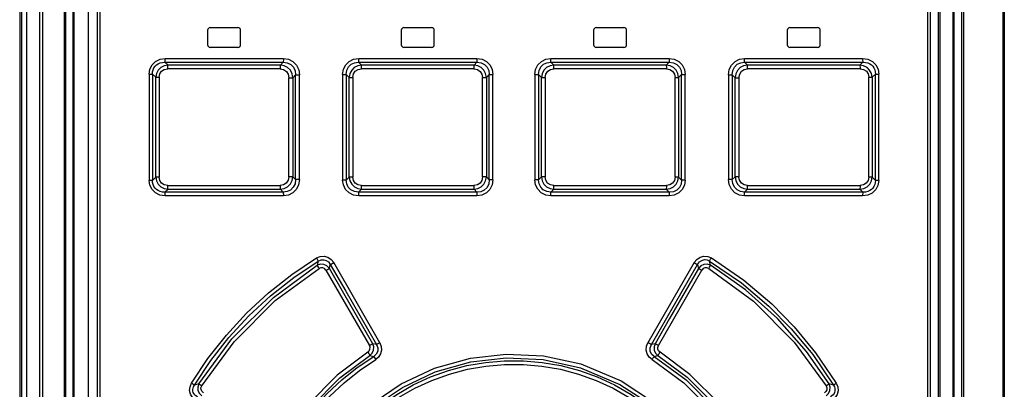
# Model space of a CAD drawing. Extents: x 0 to 420, y 0 to 297.
# Tile 8 of 45: x 62.58 to 77.52, y 181.8 to 187.4. Entities that reach past the tile are written whole.
import ezdxf

# ---------------------------------------------------------------- set-up
doc = ezdxf.new("R2010")
doc.units = 0
doc.header["$LTSCALE"] = 23.1
doc.layers.get('0').update_dxf_attribs({"linetype": 'CONTINUOUS'})

msp = doc.modelspace()

# ---------------------------------------------------------------- linework, layer by layer
at = {"color": 9, "linetype": 'CONTINUOUS'}
for p, q in [((62.576, 197.752), (62.576, 128.363)), ((62.882, 131.359), (62.882, 197.812)), ((62.927, 131.38), (62.927, 197.812)), ((63.257, 175.172), (63.257, 197.812)), ((63.399, 197.812), (63.399, 171.722)), ((76.542, 197.812), (76.542, 171.922)), ((76.742, 197.812), (76.742, 171.722)), ((76.902, 197.812), (76.902, 175.152)), ((77.502, 197.812), (77.502, 131.38)), ((77.523, 197.812), (77.523, 131.38)), ((63.795, 197.572), (63.795, 172.112)), ((76.364, 172.112), (76.364, 197.572)), ((64.786, 186.814), (66.579, 186.814)), ((66.534, 186.713), (64.828, 186.713)), ((67.723, 186.814), (69.517, 186.814)), ((69.473, 186.713), (67.767, 186.713)), ((70.641, 186.814), (72.435, 186.814)), ((72.391, 186.713), (70.685, 186.713)), ((73.579, 186.814), (75.372, 186.814)), ((75.33, 186.713), (73.624, 186.713)), ((64.541, 186.578), (64.541, 184.965)), ((64.541, 186.578), (64.592, 186.578)), ((64.592, 186.578), (64.592, 184.965)), ((64.592, 186.578), (64.642, 186.529)), ((66.531, 186.657), (64.825, 186.657)), ((66.723, 186.522), (66.764, 186.564)), ((66.764, 184.979), (66.764, 186.564)), ((66.764, 186.564), (66.824, 186.564)), ((66.824, 184.979), (66.824, 186.564)), ((67.479, 186.573), (67.479, 184.97)), ((67.479, 186.573), (67.533, 186.573)), ((67.533, 186.573), (67.533, 184.97)), ((67.533, 186.573), (67.579, 186.527)), ((69.472, 186.657), (67.765, 186.657)), ((69.661, 186.525), (69.705, 186.569)), ((69.705, 184.975), (69.705, 186.569)), ((69.705, 186.569), (69.761, 186.569)), ((69.761, 184.975), (69.761, 186.569)), ((70.397, 186.569), (70.397, 184.975)), ((70.397, 186.569), (70.453, 186.569)), ((70.453, 186.569), (70.453, 184.975)), ((70.453, 186.569), (70.497, 186.525)), ((72.393, 186.657), (70.686, 186.657)), ((72.579, 186.527), (72.625, 186.573)), ((72.625, 184.97), (72.625, 186.573)), ((72.625, 186.573), (72.679, 186.573)), ((72.679, 184.97), (72.679, 186.573)), ((73.334, 186.564), (73.334, 184.979)), ((73.334, 186.564), (73.394, 186.564)), ((73.394, 186.564), (73.394, 184.979)), ((73.394, 186.564), (73.435, 186.522)), ((75.333, 186.657), (73.627, 186.657)), ((75.516, 186.529), (75.566, 186.578)), ((75.566, 184.965), (75.566, 186.578)), ((75.566, 186.578), (75.617, 186.578)), ((75.617, 184.965), (75.617, 186.578)), ((64.642, 185.014), (64.642, 186.529)), ((64.642, 186.529), (64.693, 186.529)), ((64.693, 186.529), (64.693, 185.014)), ((66.663, 185.021), (66.663, 186.522)), ((66.663, 186.522), (66.723, 186.522)), ((66.723, 186.522), (66.723, 185.021)), ((67.579, 185.016), (67.579, 186.527)), ((67.579, 186.527), (67.633, 186.527)), ((67.633, 186.527), (67.633, 185.016)), ((69.604, 185.018), (69.604, 186.525)), ((69.604, 186.525), (69.661, 186.525)), ((69.661, 186.525), (69.661, 185.018)), ((70.497, 185.018), (70.497, 186.525)), ((70.497, 186.525), (70.554, 186.525)), ((70.554, 186.525), (70.554, 185.018)), ((72.525, 185.016), (72.525, 186.527)), ((72.525, 186.527), (72.579, 186.527)), ((72.579, 186.527), (72.579, 185.016)), ((73.435, 185.021), (73.435, 186.522)), ((73.435, 186.522), (73.495, 186.522)), ((73.495, 186.522), (73.495, 185.021)), ((75.465, 185.014), (75.465, 186.529)), ((75.465, 186.529), (75.516, 186.529)), ((75.516, 186.529), (75.516, 185.014)), ((64.592, 184.965), (64.541, 184.965)), ((64.642, 185.014), (64.592, 184.965)), ((64.693, 185.014), (64.642, 185.014)), ((66.723, 185.021), (66.663, 185.021)), ((66.764, 184.979), (66.723, 185.021)), ((66.824, 184.979), (66.764, 184.979)), ((67.533, 184.97), (67.479, 184.97)), ((67.579, 185.016), (67.533, 184.97)), ((67.633, 185.016), (67.579, 185.016)), ((69.661, 185.018), (69.604, 185.018)), ((69.705, 184.975), (69.661, 185.018)), ((69.761, 184.975), (69.705, 184.975)), ((70.453, 184.975), (70.397, 184.975)), ((70.497, 185.018), (70.453, 184.975)), ((70.554, 185.018), (70.497, 185.018)), ((72.579, 185.016), (72.525, 185.016)), ((72.625, 184.97), (72.579, 185.016)), ((72.679, 184.97), (72.625, 184.97)), ((73.394, 184.979), (73.334, 184.979)), ((73.435, 185.021), (73.394, 184.979)), ((73.495, 185.021), (73.435, 185.021)), ((75.516, 185.014), (75.465, 185.014)), ((75.566, 184.965), (75.516, 185.014)), ((75.617, 184.965), (75.566, 184.965)), ((64.825, 184.887), (66.531, 184.887)), ((64.828, 184.83), (66.534, 184.83)), ((67.765, 184.886), (69.472, 184.886)), ((67.767, 184.83), (69.473, 184.83)), ((70.685, 184.83), (72.391, 184.83)), ((70.686, 184.886), (72.393, 184.886)), ((73.624, 184.83), (75.33, 184.83)), ((73.627, 184.887), (75.333, 184.887)), ((66.579, 184.73), (64.786, 184.73)), ((69.517, 184.73), (67.723, 184.73)), ((72.435, 184.73), (70.641, 184.73)), ((75.372, 184.73), (73.579, 184.73)), ((67.109, 183.741), (67.093, 183.677)), ((68.044, 182.503), (67.343, 183.718)), ((72.815, 183.718), (72.114, 182.503)), ((73.065, 183.677), (73.049, 183.741)), ((67.226, 183.602), (67.885, 182.46)), ((67.277, 183.63), (67.292, 183.69)), ((72.273, 182.46), (72.932, 183.602)), ((72.866, 183.69), (72.881, 183.63)), ((67.993, 182.474), (67.936, 182.488)), ((72.222, 182.488), (72.165, 182.474)), ((67.893, 182.31), (67.95, 182.295)), ((72.208, 182.295), (72.265, 182.31)), ((65.296, 181.877), (65.228, 181.859)), ((74.93, 181.859), (74.862, 181.877))]:
    msp.add_line(p, q, dxfattribs=at)
at = {"color": 7, "linetype": 'CONTINUOUS'}
for p, q in [((62.603, 197.827), (62.603, 127.877)), ((62.684, 127.917), (62.684, 197.852)), ((63.279, 171.552), (63.279, 197.812)), ((63.381, 197.812), (63.381, 171.702)), ((63.621, 171.922), (63.621, 197.812)), ((76.519, 197.812), (76.519, 171.942)), ((76.759, 197.812), (76.759, 171.702)), ((76.879, 171.552), (76.879, 197.812)), ((63.759, 172.112), (63.759, 197.572)), ((76.399, 197.572), (76.399, 172.112)), ((65.429, 187.242), (65.429, 187.022)), ((65.469, 187.282), (65.889, 187.282)), ((65.929, 187.022), (65.929, 187.242)), ((68.369, 187.242), (68.369, 187.022)), ((68.409, 187.282), (68.829, 187.282)), ((68.869, 187.022), (68.869, 187.242)), ((71.289, 187.242), (71.289, 187.022)), ((71.329, 187.282), (71.749, 187.282)), ((71.789, 187.022), (71.789, 187.242)), ((74.229, 187.242), (74.229, 187.022)), ((74.269, 187.282), (74.689, 187.282)), ((74.729, 187.022), (74.729, 187.242)), ((65.889, 186.982), (65.469, 186.982)), ((68.829, 186.982), (68.409, 186.982)), ((71.749, 186.982), (71.329, 186.982)), ((74.689, 186.982), (74.269, 186.982)), ((64.828, 186.713), (64.782, 186.757)), ((64.782, 186.757), (66.577, 186.757)), ((66.577, 186.757), (66.534, 186.713)), ((67.767, 186.713), (67.722, 186.757)), ((67.722, 186.757), (69.517, 186.757)), ((69.517, 186.757), (69.473, 186.713)), ((70.685, 186.713), (70.641, 186.757)), ((70.641, 186.757), (72.436, 186.757)), ((72.436, 186.757), (72.391, 186.713)), ((73.624, 186.713), (73.581, 186.757)), ((73.581, 186.757), (75.376, 186.757)), ((75.376, 186.757), (75.33, 186.713)), ((64.782, 184.786), (64.828, 184.83)), ((66.577, 184.786), (64.782, 184.786)), ((66.534, 184.83), (66.577, 184.786)), ((67.722, 184.786), (67.767, 184.83)), ((69.517, 184.786), (67.722, 184.786)), ((69.473, 184.83), (69.517, 184.786)), ((70.641, 184.786), (70.685, 184.83)), ((72.436, 184.786), (70.641, 184.786)), ((72.391, 184.83), (72.436, 184.786)), ((73.581, 184.786), (73.624, 184.83)), ((75.376, 184.786), (73.581, 184.786)), ((75.33, 184.83), (75.376, 184.786))]:
    msp.add_line(p, q, dxfattribs=at)
at = {"color": 9, "linetype": 'CONTINUOUS'}
for points in [[(64.541, 186.578), (64.553, 186.654), (64.587, 186.719), (64.64, 186.77), (64.707, 186.802), (64.786, 186.814)], [(64.592, 186.578), (64.594, 186.612), (64.601, 186.643), (64.614, 186.671), (64.631, 186.696), (64.652, 186.717), (64.678, 186.734), (64.708, 186.747), (64.743, 186.755), (64.782, 186.757)], [(64.828, 186.713), (64.769, 186.702), (64.718, 186.675), (64.678, 186.635), (64.652, 186.585), (64.642, 186.529)], [(64.782, 186.757), (64.784, 186.77), (64.785, 186.79), (64.786, 186.814)], [(64.824, 186.657), (64.825, 186.68), (64.826, 186.7), (64.828, 186.713)], [(66.534, 186.713), (66.532, 186.7), (66.531, 186.68), (66.531, 186.657)], [(66.723, 186.522), (66.712, 186.582), (66.685, 186.634), (66.643, 186.676), (66.591, 186.703), (66.534, 186.713)], [(66.579, 186.814), (66.579, 186.79), (66.578, 186.77), (66.577, 186.757)], [(66.577, 186.757), (66.639, 186.749), (66.691, 186.723), (66.732, 186.68), (66.756, 186.627), (66.764, 186.564)], [(66.579, 186.814), (66.657, 186.801), (66.725, 186.767), (66.778, 186.712), (66.812, 186.643), (66.824, 186.564)], [(67.479, 186.573), (67.491, 186.651), (67.525, 186.718), (67.578, 186.769), (67.646, 186.802), (67.723, 186.814)], [(67.533, 186.573), (67.541, 186.636), (67.566, 186.687), (67.608, 186.727), (67.659, 186.75), (67.722, 186.757)], [(67.767, 186.713), (67.708, 186.702), (67.656, 186.675), (67.616, 186.635), (67.59, 186.584), (67.579, 186.527)], [(67.722, 186.757), (67.723, 186.77), (67.723, 186.79), (67.723, 186.814)], [(67.765, 186.657), (67.765, 186.68), (67.766, 186.7), (67.767, 186.713)], [(69.473, 186.713), (69.472, 186.7), (69.472, 186.681), (69.472, 186.657)], [(69.661, 186.525), (69.65, 186.584), (69.623, 186.635), (69.582, 186.676), (69.531, 186.703), (69.473, 186.713)], [(69.517, 186.814), (69.517, 186.79), (69.517, 186.77), (69.517, 186.757)], [(69.517, 186.814), (69.596, 186.802), (69.664, 186.767), (69.716, 186.714), (69.75, 186.646), (69.761, 186.569)], [(69.517, 186.757), (69.58, 186.749), (69.633, 186.723), (69.673, 186.682), (69.697, 186.63), (69.705, 186.569)], [(70.397, 186.569), (70.409, 186.648), (70.443, 186.716), (70.497, 186.769), (70.564, 186.802), (70.641, 186.814)], [(70.453, 186.569), (70.462, 186.632), (70.487, 186.685), (70.529, 186.726), (70.58, 186.75), (70.641, 186.757)], [(70.685, 186.713), (70.627, 186.702), (70.575, 186.675), (70.534, 186.634), (70.508, 186.583), (70.497, 186.525)], [(70.641, 186.757), (70.641, 186.77), (70.641, 186.79), (70.641, 186.814)], [(70.686, 186.657), (70.686, 186.68), (70.686, 186.7), (70.685, 186.713)], [(72.391, 186.713), (72.392, 186.701), (72.393, 186.681), (72.393, 186.657)], [(72.579, 186.527), (72.568, 186.585), (72.541, 186.636), (72.5, 186.676), (72.45, 186.703), (72.391, 186.713)], [(72.435, 186.814), (72.435, 186.79), (72.435, 186.77), (72.436, 186.757)], [(72.435, 186.814), (72.514, 186.802), (72.582, 186.768), (72.635, 186.715), (72.668, 186.648), (72.679, 186.573)], [(72.436, 186.757), (72.501, 186.749), (72.554, 186.724), (72.595, 186.683), (72.618, 186.633), (72.625, 186.573)], [(73.334, 186.564), (73.347, 186.644), (73.381, 186.714), (73.435, 186.768), (73.503, 186.802), (73.579, 186.814)], [(73.394, 186.564), (73.402, 186.629), (73.428, 186.683), (73.47, 186.725), (73.522, 186.75), (73.581, 186.757)], [(73.624, 186.713), (73.566, 186.702), (73.514, 186.675), (73.473, 186.633), (73.446, 186.581), (73.435, 186.522)], [(73.581, 186.757), (73.58, 186.77), (73.579, 186.789), (73.579, 186.814)], [(73.627, 186.657), (73.627, 186.68), (73.626, 186.7), (73.624, 186.713)], [(75.516, 186.529), (75.506, 186.587), (75.479, 186.636), (75.439, 186.676), (75.388, 186.702), (75.33, 186.713)], [(75.33, 186.713), (75.332, 186.7), (75.333, 186.681), (75.334, 186.657)], [(75.372, 186.814), (75.373, 186.79), (75.374, 186.77), (75.376, 186.757)], [(75.372, 186.814), (75.453, 186.802), (75.521, 186.768), (75.573, 186.716), (75.606, 186.651), (75.617, 186.578)], [(75.376, 186.757), (75.415, 186.755), (75.449, 186.747), (75.48, 186.734), (75.506, 186.717), (75.527, 186.696), (75.544, 186.671), (75.557, 186.643), (75.564, 186.612), (75.566, 186.578)], [(64.693, 186.529), (64.703, 186.58), (64.73, 186.62), (64.771, 186.647), (64.825, 186.657)], [(66.531, 186.657), (66.583, 186.646), (66.625, 186.618), (66.653, 186.575), (66.663, 186.522)], [(67.633, 186.527), (67.643, 186.579), (67.671, 186.62), (67.713, 186.647), (67.765, 186.657)], [(69.472, 186.657), (69.525, 186.646), (69.567, 186.618), (69.594, 186.577), (69.604, 186.525)], [(70.554, 186.525), (70.564, 186.578), (70.592, 186.62), (70.634, 186.647), (70.686, 186.657)], [(72.393, 186.657), (72.447, 186.646), (72.488, 186.619), (72.515, 186.578), (72.525, 186.527)], [(73.495, 186.522), (73.506, 186.576), (73.534, 186.619), (73.576, 186.647), (73.627, 186.657)], [(75.333, 186.657), (75.388, 186.646), (75.43, 186.619), (75.456, 186.579), (75.465, 186.529)], [(64.786, 184.73), (64.705, 184.742), (64.637, 184.775), (64.585, 184.827), (64.552, 184.893), (64.541, 184.965)], [(64.782, 184.786), (64.743, 184.788), (64.708, 184.796), (64.678, 184.809), (64.652, 184.826), (64.631, 184.847), (64.614, 184.872), (64.601, 184.9), (64.594, 184.931), (64.592, 184.965)], [(64.642, 185.014), (64.652, 184.956), (64.679, 184.907), (64.719, 184.867), (64.77, 184.841), (64.828, 184.83)], [(64.825, 184.887), (64.77, 184.897), (64.728, 184.925), (64.702, 184.965), (64.693, 185.014)], [(66.663, 185.021), (66.652, 184.967), (66.624, 184.924), (66.582, 184.896), (66.531, 184.887)], [(66.534, 184.83), (66.592, 184.841), (66.644, 184.868), (66.685, 184.91), (66.712, 184.962), (66.723, 185.021)], [(66.764, 184.979), (66.756, 184.914), (66.73, 184.86), (66.688, 184.818), (66.636, 184.794), (66.577, 184.786)], [(66.824, 184.979), (66.811, 184.899), (66.777, 184.829), (66.723, 184.775), (66.655, 184.741), (66.579, 184.73)], [(67.723, 184.73), (67.644, 184.742), (67.576, 184.776), (67.523, 184.828), (67.49, 184.895), (67.479, 184.97)], [(67.722, 184.786), (67.657, 184.794), (67.604, 184.819), (67.563, 184.86), (67.54, 184.911), (67.533, 184.97)], [(67.579, 185.016), (67.59, 184.958), (67.617, 184.907), (67.658, 184.867), (67.709, 184.841), (67.767, 184.83)], [(67.765, 184.886), (67.711, 184.897), (67.67, 184.925), (67.643, 184.965), (67.633, 185.016)], [(69.604, 185.018), (69.594, 184.965), (69.566, 184.924), (69.524, 184.896), (69.472, 184.886)], [(69.473, 184.83), (69.531, 184.841), (69.583, 184.868), (69.624, 184.909), (69.65, 184.96), (69.661, 185.018)], [(69.705, 184.975), (69.696, 184.911), (69.671, 184.858), (69.629, 184.817), (69.578, 184.793), (69.517, 184.786)], [(69.761, 184.975), (69.749, 184.896), (69.715, 184.827), (69.661, 184.774), (69.594, 184.741), (69.517, 184.73)], [(70.641, 184.73), (70.562, 184.742), (70.494, 184.776), (70.442, 184.83), (70.408, 184.897), (70.397, 184.975)], [(70.641, 184.786), (70.578, 184.794), (70.525, 184.82), (70.485, 184.862), (70.461, 184.913), (70.453, 184.975)], [(70.497, 185.018), (70.508, 184.959), (70.535, 184.908), (70.576, 184.867), (70.628, 184.84), (70.685, 184.83)], [(70.686, 184.886), (70.633, 184.897), (70.591, 184.925), (70.564, 184.967), (70.554, 185.018)], [(72.392, 184.83), (72.45, 184.841), (72.502, 184.868), (72.542, 184.909), (72.568, 184.959), (72.579, 185.016)], [(72.525, 185.016), (72.515, 184.964), (72.487, 184.923), (72.445, 184.896), (72.393, 184.886)], [(72.679, 184.97), (72.667, 184.892), (72.633, 184.826), (72.58, 184.774), (72.512, 184.741), (72.435, 184.73)], [(72.625, 184.97), (72.617, 184.907), (72.592, 184.856), (72.55, 184.817), (72.499, 184.793), (72.436, 184.786)], [(73.579, 184.73), (73.501, 184.742), (73.433, 184.777), (73.38, 184.831), (73.346, 184.9), (73.334, 184.979)], [(73.581, 184.786), (73.519, 184.794), (73.467, 184.821), (73.426, 184.863), (73.402, 184.916), (73.394, 184.979)], [(73.435, 185.021), (73.446, 184.961), (73.473, 184.909), (73.515, 184.867), (73.567, 184.84), (73.624, 184.83)], [(73.627, 184.887), (73.575, 184.897), (73.533, 184.925), (73.505, 184.968), (73.495, 185.021)], [(75.33, 184.83), (75.389, 184.841), (75.44, 184.868), (75.48, 184.908), (75.506, 184.958), (75.516, 185.014)], [(75.465, 185.014), (75.455, 184.963), (75.428, 184.923), (75.387, 184.897), (75.333, 184.887)], [(75.617, 184.965), (75.605, 184.889), (75.571, 184.824), (75.518, 184.773), (75.451, 184.741), (75.372, 184.73)], [(75.566, 184.965), (75.564, 184.932), (75.557, 184.9), (75.544, 184.872), (75.527, 184.848), (75.506, 184.826), (75.48, 184.809), (75.45, 184.796), (75.415, 184.788), (75.376, 184.786)], [(64.786, 184.73), (64.785, 184.753), (64.784, 184.773), (64.782, 184.786)], [(64.828, 184.83), (64.826, 184.843), (64.825, 184.863), (64.824, 184.887)], [(66.531, 184.887), (66.531, 184.863), (66.532, 184.843), (66.534, 184.83)], [(66.577, 184.786), (66.578, 184.773), (66.579, 184.754), (66.579, 184.73)], [(67.723, 184.73), (67.723, 184.753), (67.723, 184.773), (67.722, 184.786)], [(67.767, 184.83), (67.766, 184.843), (67.765, 184.862), (67.765, 184.886)], [(69.472, 184.886), (69.472, 184.863), (69.472, 184.843), (69.473, 184.83)], [(69.517, 184.786), (69.517, 184.773), (69.517, 184.754), (69.517, 184.73)], [(70.641, 184.73), (70.641, 184.753), (70.641, 184.773), (70.641, 184.786)], [(70.685, 184.83), (70.686, 184.843), (70.686, 184.863), (70.686, 184.886)], [(72.393, 184.886), (72.393, 184.863), (72.392, 184.843), (72.391, 184.83)], [(72.436, 184.786), (72.435, 184.773), (72.435, 184.754), (72.435, 184.73)], [(73.579, 184.73), (73.579, 184.753), (73.58, 184.773), (73.581, 184.786)], [(73.624, 184.83), (73.626, 184.843), (73.627, 184.863), (73.627, 184.887)], [(75.334, 184.887), (75.333, 184.863), (75.332, 184.843), (75.33, 184.83)], [(75.376, 184.786), (75.374, 184.773), (75.373, 184.753), (75.372, 184.73)], [(65.185, 181.888), (65.434, 182.262), (65.714, 182.618), (66.021, 182.95), (66.353, 183.258), (66.707, 183.538), (67.082, 183.788)], [(65.228, 181.859), (65.476, 182.231), (65.753, 182.583), (66.057, 182.912), (66.386, 183.215), (66.737, 183.492), (67.109, 183.741)], [(67.082, 183.788), (67.139, 183.812), (67.198, 183.816), (67.256, 183.8), (67.305, 183.766), (67.343, 183.718)], [(67.082, 183.788), (67.094, 183.769), (67.104, 183.752), (67.109, 183.741)], [(67.109, 183.741), (67.151, 183.759), (67.191, 183.762), (67.231, 183.751), (67.264, 183.727), (67.292, 183.69)], [(67.292, 183.69), (67.303, 183.696), (67.321, 183.706), (67.343, 183.718)], [(72.815, 183.718), (72.854, 183.767), (72.904, 183.801), (72.963, 183.816), (73.022, 183.811), (73.076, 183.788)], [(72.815, 183.718), (72.836, 183.706), (72.854, 183.696), (72.866, 183.69)], [(72.866, 183.69), (72.895, 183.728), (72.93, 183.752), (72.97, 183.763), (73.01, 183.758), (73.049, 183.741)], [(73.049, 183.741), (73.054, 183.751), (73.064, 183.768), (73.076, 183.788)], [(73.049, 183.741), (73.532, 183.409), (73.951, 183.056), (74.288, 182.715), (74.615, 182.322), (74.93, 181.859)], [(73.076, 183.788), (73.568, 183.45), (73.992, 183.091), (74.332, 182.746), (74.659, 182.35), (74.973, 181.888)], [(65.296, 181.877), (65.797, 182.56), (66.427, 183.189), (67.093, 183.677)], [(65.339, 181.847), (65.83, 182.518), (66.455, 183.142), (67.121, 183.63)], [(67.278, 183.63), (67.241, 183.669), (67.194, 183.691), (67.142, 183.693), (67.093, 183.677)], [(67.093, 183.677), (67.099, 183.666), (67.109, 183.65), (67.121, 183.63)], [(67.226, 183.602), (67.205, 183.626), (67.178, 183.639), (67.148, 183.64), (67.121, 183.63)], [(67.226, 183.602), (67.247, 183.614), (67.265, 183.624), (67.278, 183.63)], [(67.936, 182.488), (67.497, 183.25), (67.277, 183.63)], [(67.292, 183.69), (67.525, 183.284), (67.759, 182.879), (67.993, 182.474)], [(72.165, 182.474), (72.399, 182.879), (72.633, 183.284), (72.866, 183.69)], [(72.881, 183.63), (72.441, 182.869), (72.222, 182.488)], [(73.065, 183.677), (73.015, 183.694), (72.964, 183.691), (72.917, 183.669), (72.88, 183.63)], [(72.88, 183.63), (72.892, 183.624), (72.91, 183.614), (72.932, 183.602)], [(73.037, 183.63), (73.009, 183.64), (72.979, 183.639), (72.952, 183.626), (72.932, 183.602)], [(73.037, 183.63), (73.049, 183.649), (73.059, 183.666), (73.065, 183.677)], [(73.037, 183.63), (73.714, 183.132), (74.332, 182.513), (74.819, 181.847)], [(74.862, 181.877), (74.518, 182.368), (74.078, 182.868), (73.593, 183.303), (73.065, 183.677)], [(68.044, 182.503), (68.066, 182.447), (68.07, 182.389), (68.056, 182.333), (68.025, 182.284), (67.981, 182.247)], [(68.044, 182.503), (68.023, 182.491), (68.005, 182.481), (67.993, 182.474)], [(72.177, 182.247), (72.132, 182.285), (72.102, 182.334), (72.088, 182.39), (72.092, 182.448), (72.114, 182.503)], [(72.165, 182.474), (72.153, 182.48), (72.135, 182.49), (72.114, 182.503)], [(67.861, 182.358), (67.395, 182.012), (66.948, 181.563), (66.612, 181.11)], [(67.861, 182.358), (67.882, 182.378), (67.894, 182.404), (67.895, 182.433), (67.885, 182.46)], [(67.861, 182.358), (67.874, 182.338), (67.885, 182.321), (67.893, 182.31)], [(67.936, 182.488), (67.925, 182.482), (67.907, 182.472), (67.885, 182.46)], [(67.893, 182.31), (67.928, 182.346), (67.948, 182.391), (67.951, 182.441), (67.936, 182.488)], [(67.993, 182.474), (68.013, 182.423), (68.011, 182.373), (67.989, 182.329), (67.95, 182.295)], [(72.208, 182.295), (72.168, 182.33), (72.146, 182.376), (72.145, 182.425), (72.165, 182.474)], [(72.222, 182.488), (72.207, 182.44), (72.21, 182.391), (72.23, 182.345), (72.265, 182.31)], [(72.273, 182.46), (72.251, 182.472), (72.233, 182.482), (72.222, 182.488)], [(72.297, 182.358), (72.276, 182.378), (72.264, 182.404), (72.263, 182.432), (72.273, 182.46)], [(72.265, 182.31), (72.272, 182.32), (72.284, 182.337), (72.297, 182.358)], [(73.546, 181.11), (73.198, 181.577), (72.749, 182.023), (72.297, 182.358)], [(66.663, 181.079), (66.994, 181.526), (67.434, 181.968), (67.893, 182.31)], [(66.677, 181.023), (66.847, 181.274), (67.036, 181.511), (67.242, 181.733), (67.465, 181.939), (67.701, 182.126), (67.95, 182.295)], [(66.728, 180.993), (66.895, 181.239), (67.081, 181.473), (67.283, 181.691), (67.502, 181.894), (67.735, 182.08), (67.981, 182.247)], [(67.95, 182.295), (67.957, 182.285), (67.968, 182.268), (67.981, 182.247)], [(67.959, 181.602), (68.368, 181.877), (68.874, 182.115), (69.42, 182.27), (69.959, 182.331), (70.527, 182.304), (71.097, 182.18), (71.708, 181.923), (72.199, 181.602)], [(67.992, 181.558), (68.388, 181.825), (68.882, 182.059), (69.423, 182.213), (69.959, 182.275), (70.523, 182.248), (71.088, 182.123), (71.688, 181.871), (72.166, 181.558)], [(68.063, 181.555), (68.3, 181.719), (68.55, 181.862), (68.812, 181.983), (69.084, 182.081), (69.362, 182.155), (69.646, 182.205), (69.933, 182.23), (70.222, 182.23), (70.509, 182.205), (70.793, 182.156), (71.072, 182.082), (71.344, 181.984), (71.607, 181.862), (71.858, 181.719), (72.095, 181.555)], [(72.177, 182.247), (72.19, 182.267), (72.201, 182.284), (72.208, 182.295)], [(72.177, 182.247), (72.656, 181.894), (73.077, 181.473), (73.43, 180.993)], [(72.208, 182.295), (72.694, 181.938), (73.121, 181.512), (73.481, 181.023)], [(72.265, 182.31), (72.709, 181.981), (73.151, 181.541), (73.495, 181.079)], [(68.095, 181.511), (68.328, 181.672), (68.576, 181.813), (68.834, 181.932), (69.101, 182.028), (69.376, 182.101), (69.655, 182.149), (69.938, 182.174), (70.222, 182.174), (70.505, 182.149), (70.784, 182.1), (71.058, 182.028), (71.326, 181.931), (71.584, 181.812), (71.83, 181.671), (72.063, 181.511)], [(65.251, 181.633), (65.202, 181.672), (65.17, 181.721), (65.156, 181.777), (65.162, 181.833), (65.185, 181.888)], [(65.228, 181.859), (65.218, 181.866), (65.203, 181.876), (65.185, 181.888)], [(65.275, 181.681), (65.252, 181.696), (65.234, 181.712), (65.22, 181.731), (65.211, 181.75), (65.206, 181.77), (65.205, 181.792), (65.208, 181.814), (65.215, 181.836), (65.228, 181.859)], [(65.296, 181.877), (65.28, 181.828), (65.283, 181.778), (65.304, 181.732), (65.341, 181.697)], [(65.339, 181.847), (65.32, 181.859), (65.305, 181.869), (65.296, 181.877)], [(65.365, 181.745), (65.342, 181.766), (65.329, 181.792), (65.328, 181.82), (65.339, 181.847)], [(74.819, 181.847), (74.83, 181.819), (74.829, 181.79), (74.816, 181.765), (74.793, 181.745)], [(74.817, 181.697), (74.855, 181.733), (74.876, 181.779), (74.878, 181.829), (74.862, 181.877)], [(74.862, 181.877), (74.853, 181.87), (74.838, 181.86), (74.819, 181.848)], [(74.93, 181.859), (74.943, 181.836), (74.95, 181.814), (74.953, 181.792), (74.952, 181.77), (74.947, 181.75), (74.938, 181.731), (74.924, 181.712), (74.906, 181.696), (74.883, 181.681)], [(74.973, 181.888), (74.997, 181.831), (75.001, 181.773), (74.986, 181.718), (74.954, 181.67), (74.907, 181.633)], [(74.973, 181.888), (74.955, 181.876), (74.94, 181.866), (74.93, 181.859)]]:
    msp.add_lwpolyline(points, dxfattribs=at)
at = {"color": 7, "linetype": 'CONTINUOUS'}
for centre, start, end in [((65.469, 187.242), 90, 180), ((65.889, 187.242), 0, 90), ((68.409, 187.242), 90, 180), ((68.829, 187.242), 0, 90), ((71.329, 187.242), 90, 180), ((71.749, 187.242), 0, 90), ((74.269, 187.242), 90, 180), ((74.689, 187.242), 0, 90), ((65.469, 187.022), 180, 270), ((65.889, 187.022), 270, 360), ((68.409, 187.022), 180, 270), ((68.829, 187.022), 270, 360), ((71.329, 187.022), 180, 270), ((71.749, 187.022), 270, 360), ((74.269, 187.022), 180, 270), ((74.689, 187.022), 270, 360)]:
    msp.add_arc(centre, 0.04, start, end, dxfattribs=at)

doc.saveas('drawing.dxf')
